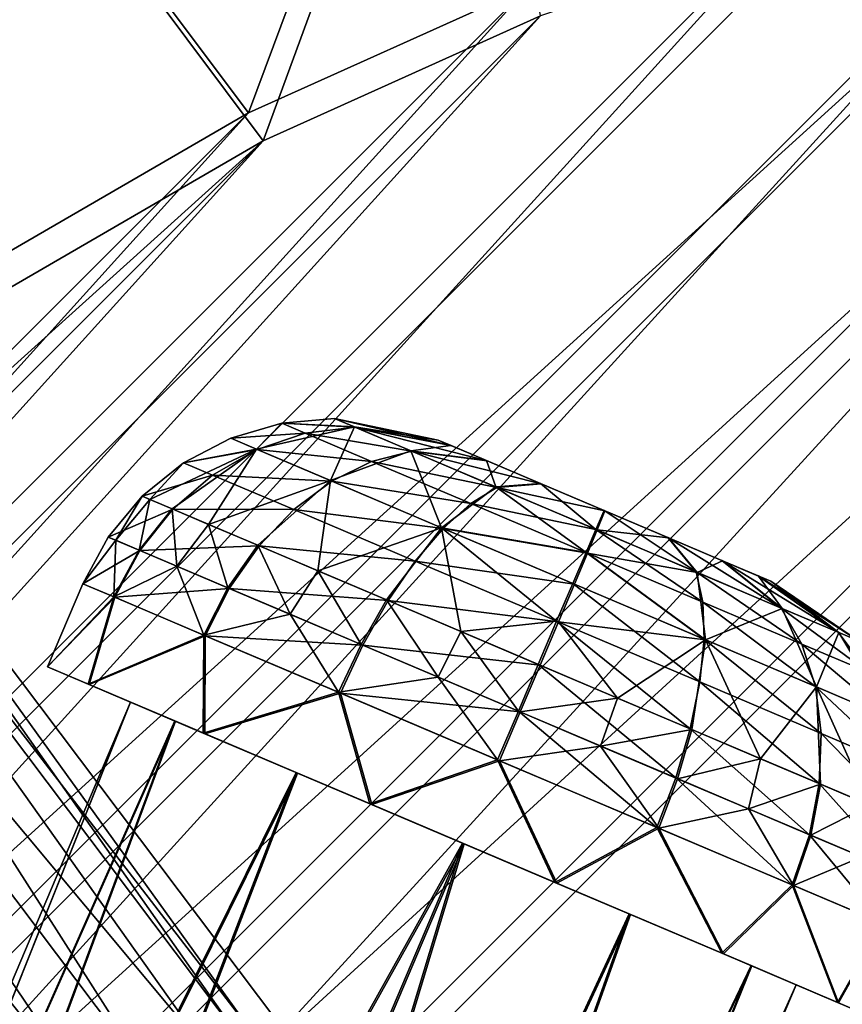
# Model space of a CAD drawing. Header units: metres. Extents: x 0 to 903, y -903 to 0.
# Tile 73 of 253: x 154 to 199, y -143 to -88. Entities that reach past the tile are written whole.
import ezdxf

# ---------------------------------------------------------------- set-up
doc = ezdxf.new("R2010")
doc.units = ezdxf.units.M

msp = doc.modelspace()

# ---------------------------------------------------------------- linework, layer by layer
at = {"layer": 'top0123413'}
for points in [[(166.368546, -93.45578, 118.079933), (151.634583, -73.835762, 160.059708), (178.132599, -61.90757, 160.059708)], [(181.883881, -86.467819, 117.974686), (166.368546, -93.45578, 118.079933), (178.132599, -61.90757, 160.059708)], [(178.722626, -63.53603, 163.059708), (152.462036, -75.357376, 163.059708), (167.182159, -95.003593, 121.051247)], [(182.520538, -88.095657, 120.947189), (178.722626, -63.53603, 163.059708), (167.182159, -95.003593, 121.051247)], [(166.368546, -93.45578, 118.079933), (151.383621, -102.141632, 118.157684), (151.634583, -73.835762, 160.059708)], [(599.026855, -599.023621, 106.499786), (74.938576, -244.304413, 117.34655), (244.305359, -74.93528, 117.346581)], [(74.938576, -244.304413, 117.34655), (75.496498, -229.329498, 117.524498), (244.305359, -74.93528, 117.346581)], [(244.305359, -74.93528, 117.346581), (75.496498, -229.329498, 117.524498), (229.33046, -75.495567, 117.524498)], [(75.496498, -229.329498, 117.524498), (213.60553, -77.537285, 117.693382), (229.33046, -75.495567, 117.524498)], [(167.182159, -95.003593, 121.051247), (152.462036, -75.357376, 163.059708), (152.348343, -103.600594, 121.12822)], [(229.476379, -77.234627, 120.501686), (76.680428, -244.304428, 120.325508), (244.305359, -76.679497, 120.325508)], [(76.680428, -244.304428, 120.325508), (592.962036, -609.72644, 109.443001), (244.305359, -76.679497, 120.325508)], [(77.234871, -229.483627, 120.501595), (76.680428, -244.304428, 120.325508), (229.476379, -77.234627, 120.501686)], [(79.254448, -213.927536, 120.668671), (77.234871, -229.483627, 120.501595), (229.476379, -77.234627, 120.501686)], [(229.476379, -77.234627, 120.501686), (213.92392, -79.254364, 120.668716), (79.254448, -213.927536, 120.668671)], [(75.496498, -229.329498, 117.524498), (77.538223, -213.604507, 117.693382), (213.60553, -77.537285, 117.693382)], [(77.538223, -213.604507, 117.693382), (197.676346, -81.181343, 117.845009), (213.60553, -77.537285, 117.693382)], [(213.92392, -79.254364, 120.668716), (82.865562, -198.143082, 120.818924), (79.254448, -213.927536, 120.668671)], [(213.92392, -79.254364, 120.668716), (198.150421, -82.862846, 120.818863), (82.865562, -198.143082, 120.818924)], [(77.538223, -213.604507, 117.693382), (81.182274, -197.6754, 117.845009), (197.676346, -81.181343, 117.845009)], [(81.182274, -197.6754, 117.845009), (181.883881, -86.467819, 117.974686), (197.676346, -81.181343, 117.845009)], [(198.150421, -82.862846, 120.818863), (182.520538, -88.095657, 120.947189), (82.865562, -198.143082, 120.818924)], [(81.182274, -197.6754, 117.845009), (86.46875, -181.88295, 117.974686), (181.883881, -86.467819, 117.974686)], [(86.46875, -181.88295, 117.974686), (166.368546, -93.45578, 118.079933), (181.883881, -86.467819, 117.974686)], [(82.865562, -198.143082, 120.818924), (182.520538, -88.095657, 120.947189), (88.099136, -182.513092, 120.947243)], [(182.520538, -88.095657, 120.947189), (167.182159, -95.003593, 121.051247), (88.099136, -182.513092, 120.947243)], [(86.46875, -181.88295, 117.974686), (93.456711, -166.367615, 118.079933), (166.368546, -93.45578, 118.079933)], [(93.456711, -166.367615, 118.079933), (151.383621, -102.141632, 118.157684), (166.368546, -93.45578, 118.079933)], [(88.099136, -182.513092, 120.947243), (167.182159, -95.003593, 121.051247), (95.003654, -167.182938, 121.051231)], [(167.182159, -95.003593, 121.051247), (103.593681, -152.359482, 121.128174), (95.003654, -167.182938, 121.051231)], [(167.182159, -95.003593, 121.051247), (152.348343, -103.600594, 121.12822), (103.593681, -152.359482, 121.128174)]]:
    msp.add_3dface(points, dxfattribs=at)
at = {"layer": 'top0123417'}
for points in [[(126.33297, -88.488159, 1958.627197), (124.578621, -89.810173, 1963.930542), (166.546097, -144.292526, 1963.085205)], [(165.858154, -144.587128, 1953.325195), (124.578621, -89.810173, 1953.323853), (126.33297, -88.488159, 1958.627197)], [(126.33297, -88.488159, 1358.627197), (124.578621, -89.810173, 1363.930542), (166.546097, -144.292526, 1363.085205)], [(165.858154, -144.587128, 1353.325195), (124.578621, -89.810173, 1353.323853), (126.33297, -88.488159, 1358.627197)], [(167.986267, -143.763199, 1958.627197), (126.33297, -88.488159, 1958.627197), (166.546097, -144.292526, 1963.085205)], [(167.986267, -143.763199, 1958.627197), (165.858154, -144.587128, 1953.325195), (126.33297, -88.488159, 1958.627197)], [(167.986267, -143.763199, 1358.627197), (126.33297, -88.488159, 1358.627197), (166.546097, -144.292526, 1363.085205)], [(167.986267, -143.763199, 1358.627197), (165.858154, -144.587128, 1353.325195), (126.33297, -88.488159, 1358.627197)], [(124.578621, -89.810173, 1963.930542), (120.343231, -93.001808, 1966.127197), (164.117783, -145.457458, 1965.316895)], [(161.267014, -147.308762, 1951.127197), (120.343231, -93.001808, 1951.127197), (124.578621, -89.810173, 1953.323853)], [(124.578621, -89.810173, 1363.930542), (120.343231, -93.001808, 1366.127197), (164.117783, -145.457458, 1365.316895)], [(161.267014, -147.308762, 1351.127197), (120.343231, -93.001808, 1351.127197), (124.578621, -89.810173, 1353.323853)], [(166.546097, -144.292526, 1963.085205), (124.578621, -89.810173, 1963.930542), (164.117783, -145.457458, 1965.316895)], [(165.858154, -144.587128, 1953.325195), (161.267014, -147.308762, 1951.127197), (124.578621, -89.810173, 1953.323853)], [(166.546097, -144.292526, 1363.085205), (124.578621, -89.810173, 1363.930542), (164.117783, -145.457458, 1365.316895)], [(165.858154, -144.587128, 1353.325195), (161.267014, -147.308762, 1351.127197), (124.578621, -89.810173, 1353.323853)], [(120.343231, -93.001808, 1966.127197), (116.107849, -96.193443, 1963.930542), (158.70166, -149.538818, 1965.316895)], [(157.385361, -150.971924, 1953.325195), (116.107849, -96.193443, 1953.323853), (120.343231, -93.001808, 1951.127197)], [(120.343231, -93.001808, 1366.127197), (116.107849, -96.193443, 1363.930542), (158.70166, -149.538818, 1365.316895)], [(157.385361, -150.971924, 1353.325195), (116.107849, -96.193443, 1353.323853), (120.343231, -93.001808, 1351.127197)], [(164.117783, -145.457458, 1965.316895), (120.343231, -93.001808, 1966.127197), (161.266998, -147.308762, 1966.127197)], [(120.343231, -93.001808, 1966.127197), (158.70166, -149.538818, 1965.316895), (161.266998, -147.308762, 1966.127197)], [(161.267014, -147.308762, 1951.127197), (157.385361, -150.971924, 1953.325195), (120.343231, -93.001808, 1951.127197)], [(164.117783, -145.457458, 1365.316895), (120.343231, -93.001808, 1366.127197), (161.266998, -147.308762, 1366.127197)], [(120.343231, -93.001808, 1366.127197), (158.70166, -149.538818, 1365.316895), (161.266998, -147.308762, 1366.127197)], [(161.267014, -147.308762, 1351.127197), (157.385361, -150.971924, 1353.325195), (120.343231, -93.001808, 1351.127197)], [(116.107849, -96.193443, 1963.930542), (114.3535, -97.515457, 1958.627197), (156.912582, -151.551987, 1963.085205)], [(156.00679, -152.790512, 1958.627197), (114.3535, -97.515457, 1958.627197), (116.107849, -96.193443, 1953.323853)], [(116.107849, -96.193443, 1363.930542), (114.3535, -97.515457, 1358.627197), (156.912582, -151.551987, 1363.085205)], [(156.00679, -152.790512, 1358.627197), (114.3535, -97.515457, 1358.627197), (116.107849, -96.193443, 1353.323853)], [(116.107849, -96.193443, 1963.930542), (156.912582, -151.551987, 1963.085205), (158.70166, -149.538818, 1965.316895)], [(157.385361, -150.971924, 1953.325195), (156.00679, -152.790512, 1958.627197), (116.107849, -96.193443, 1953.323853)], [(116.107849, -96.193443, 1363.930542), (156.912582, -151.551987, 1363.085205), (158.70166, -149.538818, 1365.316895)], [(157.385361, -150.971924, 1353.325195), (156.00679, -152.790512, 1358.627197), (116.107849, -96.193443, 1353.323853)], [(114.3535, -97.515457, 1958.627197), (156.00679, -152.790512, 1958.627197), (156.912582, -151.551987, 1963.085205)], [(114.3535, -97.515457, 1358.627197), (156.00679, -152.790512, 1358.627197), (156.912582, -151.551987, 1363.085205)]]:
    msp.add_3dface(points, dxfattribs=at)
at = {"layer": 'top0123427'}
for points in [[(171.136368, -110.370453, 1798.664795), (168.207626, -110.633148, 1798.671021), (172.252533, -110.844231, 1804.685425)], [(168.207626, -110.633148, 1798.671021), (171.136368, -110.370453, 1798.664795), (172.226028, -110.832977, 1792.638428)], [(176.86644, -111.562271, 1798.651123), (171.136368, -110.370453, 1798.664795), (177.575546, -111.863266, 1802.476074)], [(171.136368, -110.370453, 1798.664795), (172.252533, -110.844231, 1804.685425), (177.575546, -111.863266, 1802.476074)], [(171.136368, -110.370453, 1798.664795), (176.86644, -111.562271, 1798.651123), (172.226028, -110.832977, 1792.638428)], [(168.207626, -110.633148, 1798.671021), (165.386398, -111.462166, 1798.676392), (169.507675, -111.184982, 1805.683594)], [(165.386398, -111.462166, 1798.676392), (168.207626, -110.633148, 1798.671021), (166.812943, -112.067688, 1790.786865)], [(166.812943, -112.067688, 1790.786865), (168.207626, -110.633148, 1798.671021), (172.226028, -110.832977, 1792.638428)], [(166.812943, -112.067688, 1790.786865), (172.226028, -110.832977, 1792.638428), (170.91008, -113.806793, 1784.090942)], [(168.207626, -110.633148, 1798.671021), (169.507675, -111.184982, 1805.683594), (172.252533, -110.844231, 1804.685425)], [(172.252533, -110.844231, 1804.685425), (169.507675, -111.184982, 1805.683594), (175.404572, -112.182167, 1809.783813)], [(172.226028, -110.832977, 1792.638428), (175.355621, -112.161385, 1787.523804), (170.91008, -113.806793, 1784.090942)], [(176.86644, -111.562271, 1798.651123), (177.558716, -111.856117, 1794.82251), (172.226028, -110.832977, 1792.638428)], [(172.226028, -110.832977, 1792.638428), (177.558716, -111.856117, 1794.82251), (175.355621, -112.161385, 1787.523804)], [(177.575546, -111.863266, 1802.476074), (172.252533, -110.844231, 1804.685425), (179.578079, -112.713272, 1805.71521)], [(172.252533, -110.844231, 1804.685425), (175.404572, -112.182167, 1809.783813), (179.578079, -112.713272, 1805.71521)], [(165.386398, -111.462166, 1798.676392), (162.781113, -112.825653, 1798.680908), (166.847626, -112.082413, 1806.558472)], [(162.781113, -112.825653, 1798.680908), (165.386398, -111.462166, 1798.676392), (166.812943, -112.067688, 1790.786865)], [(165.386398, -111.462166, 1798.676392), (166.847626, -112.082413, 1806.558472), (169.507675, -111.184982, 1805.683594)], [(169.507675, -111.184982, 1805.683594), (166.847626, -112.082413, 1806.558472), (173.179031, -112.743355, 1811.621948)], [(169.507675, -111.184982, 1805.683594), (173.179031, -112.743355, 1811.621948), (175.404572, -112.182167, 1809.783813)], [(176.86644, -111.562271, 1798.651123), (177.575546, -111.863266, 1802.476074), (177.558716, -111.856117, 1794.82251)], [(162.143524, -115.372276, 1789.549805), (160.903641, -114.845978, 1794.028687), (166.812943, -112.067688, 1790.786865)], [(166.812943, -112.067688, 1790.786865), (160.903641, -114.845978, 1794.028687), (162.781113, -112.825653, 1798.680908)], [(164.163925, -116.229866, 1785.4198), (162.143524, -115.372276, 1789.549805), (166.812943, -112.067688, 1790.786865)], [(162.781113, -112.825653, 1798.680908), (164.374619, -113.502045, 1807.276489), (166.847626, -112.082413, 1806.558472)], [(164.163925, -116.229866, 1785.4198), (166.812943, -112.067688, 1790.786865), (170.91008, -113.806793, 1784.090942)], [(166.847626, -112.082413, 1806.558472), (164.374619, -113.502045, 1807.276489), (170.974182, -113.834, 1813.233032)], [(166.847626, -112.082413, 1806.558472), (170.974182, -113.834, 1813.233032), (173.179031, -112.743355, 1811.621948)], [(175.355621, -112.161385, 1787.523804), (177.054077, -116.414719, 1779.608032), (170.91008, -113.806793, 1784.090942)], [(175.404572, -112.182167, 1809.783813), (173.179031, -112.743355, 1811.621948), (180.11264, -114.180588, 1813.183716)], [(177.558716, -111.856117, 1794.82251), (179.546982, -112.700073, 1791.57312), (175.355621, -112.161385, 1787.523804)], [(175.355621, -112.161385, 1787.523804), (179.546982, -112.700073, 1791.57312), (180.048676, -114.153435, 1784.099609)], [(175.355621, -112.161385, 1787.523804), (180.048676, -114.153435, 1784.099609), (177.054077, -116.414719, 1779.608032)], [(179.578079, -112.713272, 1805.71521), (175.404572, -112.182167, 1809.783813), (182.569183, -113.982895, 1807.875122)], [(175.404572, -112.182167, 1809.783813), (180.11264, -114.180588, 1813.183716), (182.569183, -113.982895, 1807.875122)], [(177.575546, -111.863266, 1802.476074), (179.546982, -112.700073, 1791.57312), (177.558716, -111.856117, 1794.82251)], [(177.575546, -111.863266, 1802.476074), (179.578079, -112.713272, 1805.71521), (179.546982, -112.700073, 1791.57312)], [(173.179031, -112.743355, 1811.621948), (170.974182, -113.834, 1813.233032), (178.662781, -115.071022, 1815.581909)], [(173.179031, -112.743355, 1811.621948), (178.662781, -115.071022, 1815.581909), (180.11264, -114.180588, 1813.183716)], [(179.546982, -112.700073, 1791.57312), (182.528549, -113.965645, 1789.397583), (180.048676, -114.153435, 1784.099609)], [(179.578079, -112.713272, 1805.71521), (182.528549, -113.965645, 1789.397583), (179.546982, -112.700073, 1791.57312)], [(179.578079, -112.713272, 1805.71521), (182.569183, -113.982895, 1807.875122), (182.528549, -113.965645, 1789.397583)], [(162.781113, -112.825653, 1798.680908), (160.491882, -114.671204, 1798.684204), (164.374619, -113.502045, 1807.276489)], [(160.903641, -114.845978, 1794.028687), (160.491882, -114.671204, 1798.684204), (162.781113, -112.825653, 1798.680908)], [(160.491882, -114.671204, 1798.684204), (162.183685, -115.38932, 1807.809937), (164.374619, -113.502045, 1807.276489)], [(164.374619, -113.502045, 1807.276489), (162.183685, -115.38932, 1807.809937), (168.874741, -115.412201, 1814.555298)], [(164.163925, -116.229866, 1785.4198), (170.91008, -113.806793, 1784.090942), (166.887177, -117.385796, 1781.797241)], [(164.374619, -113.502045, 1807.276489), (168.874741, -115.412201, 1814.555298), (170.974182, -113.834, 1813.233032)], [(166.887177, -117.385796, 1781.797241), (170.91008, -113.806793, 1784.090942), (170.208633, -118.795647, 1778.821533)], [(170.974182, -113.834, 1813.233032), (168.874741, -115.412201, 1814.555298), (177.137817, -116.450264, 1817.68396)], [(170.91008, -113.806793, 1784.090942), (177.054077, -116.414719, 1779.608032), (170.208633, -118.795647, 1778.821533)], [(170.974182, -113.834, 1813.233032), (177.137817, -116.450264, 1817.68396), (178.662781, -115.071022, 1815.581909)], [(177.054077, -116.414719, 1779.608032), (180.048676, -114.153435, 1784.099609), (185.043427, -117.779396, 1780.293701)], [(180.11264, -114.180588, 1813.183716), (178.662781, -115.071022, 1815.581909), (185.659973, -116.535248, 1814.367432)], [(180.048676, -114.153435, 1784.099609), (182.528549, -113.965645, 1789.397583), (185.590729, -116.505859, 1782.886963)], [(185.043427, -117.779396, 1780.293701), (180.048676, -114.153435, 1784.099609), (185.590729, -116.505859, 1782.886963)], [(182.569183, -113.982895, 1807.875122), (180.11264, -114.180588, 1813.183716), (186.093475, -115.478844, 1808.627197)], [(180.11264, -114.180588, 1813.183716), (185.659973, -116.535248, 1814.367432), (186.093475, -115.478844, 1808.627197)], [(182.528549, -113.965645, 1789.397583), (186.049484, -115.460175, 1788.627197), (185.590729, -116.505859, 1782.886963)], [(182.569183, -113.982895, 1807.875122), (186.049484, -115.460175, 1788.627197), (182.528549, -113.965645, 1789.397583)], [(182.569183, -113.982895, 1807.875122), (186.093475, -115.478844, 1808.627197), (186.049484, -115.460175, 1788.627197)], [(160.491882, -114.671204, 1798.684204), (158.606689, -116.927902, 1798.686279), (162.183685, -115.38932, 1807.809937)], [(158.606689, -116.927902, 1798.686279), (160.491882, -114.671204, 1798.684204), (159.033173, -117.108925, 1793.864136)], [(160.491882, -114.671204, 1798.684204), (160.903641, -114.845978, 1794.028687), (159.033173, -117.108925, 1793.864136)], [(159.033173, -117.108925, 1793.864136), (160.903641, -114.845978, 1794.028687), (160.317429, -117.654053, 1789.224976)], [(160.317429, -117.654053, 1789.224976), (160.903641, -114.845978, 1794.028687), (162.143524, -115.372276, 1789.549805)], [(158.606689, -116.927902, 1798.686279), (160.359024, -117.671707, 1808.13855), (162.183685, -115.38932, 1807.809937)], [(162.41011, -118.542328, 1784.947266), (160.317429, -117.654053, 1789.224976), (162.143524, -115.372276, 1789.549805)], [(162.183685, -115.38932, 1807.809937), (160.359024, -117.671707, 1808.13855), (166.96138, -117.417297, 1815.53772)], [(162.41011, -118.542328, 1784.947266), (162.143524, -115.372276, 1789.549805), (164.163925, -116.229866, 1785.4198)], [(162.183685, -115.38932, 1807.809937), (166.96138, -117.417297, 1815.53772), (168.874741, -115.412201, 1814.555298)], [(168.874741, -115.412201, 1814.555298), (166.96138, -117.417297, 1815.53772), (175.596344, -118.265305, 1819.40918)], [(168.874741, -115.412201, 1814.555298), (175.596344, -118.265305, 1819.40918), (177.137817, -116.450264, 1817.68396)], [(178.662781, -115.071022, 1815.581909), (177.137817, -116.450264, 1817.68396), (185.124069, -117.813629, 1816.960693)], [(178.662781, -115.071022, 1815.581909), (185.124069, -117.813629, 1816.960693), (185.659973, -116.535248, 1814.367432)], [(185.590729, -116.505859, 1782.886963), (186.049484, -115.460175, 1788.627197), (191.138062, -118.860512, 1784.070801)], [(186.093475, -115.478844, 1808.627197), (185.659973, -116.535248, 1814.367432), (189.614426, -116.973373, 1807.856812)], [(186.049484, -115.460175, 1788.627197), (189.573776, -116.956123, 1789.379272), (191.138062, -118.860512, 1784.070801)], [(186.093475, -115.478844, 1808.627197), (189.573776, -116.956123, 1789.379272), (186.049484, -115.460175, 1788.627197)], [(186.093475, -115.478844, 1808.627197), (189.614426, -116.973373, 1807.856812), (189.573776, -116.956123, 1789.379272)], [(165.230789, -119.739616, 1781.19519), (162.41011, -118.542328, 1784.947266), (164.163925, -116.229866, 1785.4198)], [(165.230789, -119.739616, 1781.19519), (164.163925, -116.229866, 1785.4198), (166.887177, -117.385796, 1781.797241)], [(177.054077, -116.414719, 1779.608032), (174.000656, -120.405235, 1776.607056), (170.208633, -118.795647, 1778.821533)], [(177.054077, -116.414719, 1779.608032), (178.117508, -122.152702, 1775.238647), (174.000656, -120.405235, 1776.607056)], [(177.137817, -116.450264, 1817.68396), (175.596344, -118.265305, 1819.40918), (184.400192, -119.532906, 1819.233765)], [(184.309555, -119.494431, 1778.02063), (183.417313, -121.585045, 1776.155273), (177.054077, -116.414719, 1779.608032)], [(183.417313, -121.585045, 1776.155273), (178.117508, -122.152702, 1775.238647), (177.054077, -116.414719, 1779.608032)], [(184.309555, -119.494431, 1778.02063), (177.054077, -116.414719, 1779.608032), (185.043427, -117.779396, 1780.293701)], [(177.137817, -116.450264, 1817.68396), (184.400192, -119.532906, 1819.233765), (185.124069, -117.813629, 1816.960693)], [(185.043427, -117.779396, 1780.293701), (185.590729, -116.505859, 1782.886963), (191.5047, -120.521996, 1781.672485)], [(185.659973, -116.535248, 1814.367432), (185.124069, -117.813629, 1816.960693), (191.202026, -118.887665, 1813.154907)], [(191.5047, -120.521996, 1781.672485), (185.590729, -116.505859, 1782.886963), (191.138062, -118.860512, 1784.070801)], [(185.659973, -116.535248, 1814.367432), (191.202026, -118.887665, 1813.154907), (189.614426, -116.973373, 1807.856812)], [(158.606689, -116.927902, 1798.686279), (157.197983, -119.509018, 1798.68689), (160.359024, -117.671707, 1808.13855)], [(159.033173, -117.108925, 1793.864136), (157.197983, -119.509018, 1798.68689), (158.606689, -116.927902, 1798.686279)], [(158.92868, -120.243637, 1789.115356), (157.197983, -119.509018, 1798.68689), (159.033173, -117.108925, 1793.864136)], [(160.317429, -117.654053, 1789.224976), (158.92868, -120.243637, 1789.115356), (159.033173, -117.108925, 1793.864136)], [(191.138062, -118.860512, 1784.070801), (189.573776, -116.956123, 1789.379272), (195.846115, -120.858932, 1787.470581)], [(189.573776, -116.956123, 1789.379272), (192.56488, -118.225746, 1791.539307), (195.846115, -120.858932, 1787.470581)], [(189.614426, -116.973373, 1807.856812), (192.56488, -118.225746, 1791.539307), (189.573776, -116.956123, 1789.379272)], [(189.614426, -116.973373, 1807.856812), (191.202026, -118.887665, 1813.154907), (192.595978, -118.238945, 1805.681396)], [(189.614426, -116.973373, 1807.856812), (192.595978, -118.238945, 1805.681396), (192.56488, -118.225746, 1791.539307)], [(158.92868, -120.243637, 1789.115356), (160.317429, -117.654053, 1789.224976), (162.41011, -118.542328, 1784.947266)], [(160.359024, -117.671707, 1808.13855), (165.307663, -119.77224, 1816.142822), (166.96138, -117.417297, 1815.53772)], [(165.230789, -119.739616, 1781.19519), (166.887177, -117.385796, 1781.797241), (168.671082, -121.199905, 1778.113037)], [(166.96138, -117.417297, 1815.53772), (165.307663, -119.77224, 1816.142822), (174.09761, -120.446388, 1820.69104)], [(166.887177, -117.385796, 1781.797241), (170.208633, -118.795647, 1778.821533), (168.671082, -121.199905, 1778.113037)], [(166.96138, -117.417297, 1815.53772), (174.09761, -120.446388, 1820.69104), (175.596344, -118.265305, 1819.40918)], [(157.197983, -119.509018, 1798.68689), (158.970764, -120.261505, 1808.249512), (160.359024, -117.671707, 1808.13855)], [(160.359024, -117.671707, 1808.13855), (158.970764, -120.261505, 1808.249512), (165.307663, -119.77224, 1816.142822)], [(184.309555, -119.494431, 1778.02063), (185.043427, -117.779396, 1780.293701), (191.571915, -122.577065, 1779.570435)], [(185.124069, -117.813629, 1816.960693), (184.400192, -119.532906, 1819.233765), (191.65567, -122.61261, 1817.646362)], [(185.043427, -117.779396, 1780.293701), (191.5047, -120.521996, 1781.672485), (191.571915, -122.577065, 1779.570435)], [(185.124069, -117.813629, 1816.960693), (191.65567, -122.61261, 1817.646362), (191.202026, -118.887665, 1813.154907)], [(163.899338, -122.353523, 1780.991821), (158.92868, -120.243637, 1789.115356), (162.41011, -118.542328, 1784.947266)], [(163.899338, -122.353523, 1780.991821), (162.41011, -118.542328, 1784.947266), (165.230789, -119.739616, 1781.19519)], [(175.596344, -118.265305, 1819.40918), (174.09761, -120.446388, 1820.69104), (183.516159, -121.626999, 1821.099243)], [(175.596344, -118.265305, 1819.40918), (183.516159, -121.626999, 1821.099243), (184.400192, -119.532906, 1819.233765)], [(191.202026, -118.887665, 1813.154907), (195.895081, -120.879715, 1809.730591), (192.595978, -118.238945, 1805.681396)], [(195.846115, -120.858932, 1787.470581), (192.56488, -118.225746, 1791.539307), (198.998169, -122.196877, 1792.56897)], [(192.56488, -118.225746, 1791.539307), (194.567413, -119.07576, 1794.77832), (198.998169, -122.196877, 1792.56897)], [(192.595978, -118.238945, 1805.681396), (194.567413, -119.07576, 1794.77832), (192.56488, -118.225746, 1791.539307)], [(192.595978, -118.238945, 1805.681396), (195.895081, -120.879715, 1809.730591), (194.584259, -119.082901, 1802.432007)], [(192.595978, -118.238945, 1805.681396), (194.584259, -119.082901, 1802.432007), (194.567413, -119.07576, 1794.77832)], [(168.671082, -121.199905, 1778.113037), (170.208633, -118.795647, 1778.821533), (172.59877, -122.867081, 1775.819214)], [(170.208633, -118.795647, 1778.821533), (174.000656, -120.405235, 1776.607056), (172.59877, -122.867081, 1775.819214)], [(196.988449, -122.84967, 1785.632446), (191.5047, -120.521996, 1781.672485), (191.138062, -118.860512, 1784.070801)], [(195.846115, -120.858932, 1787.470581), (196.988449, -122.84967, 1785.632446), (191.138062, -118.860512, 1784.070801)], [(191.202026, -118.887665, 1813.154907), (191.65567, -122.61261, 1817.646362), (195.895081, -120.879715, 1809.730591)], [(198.998169, -122.196877, 1792.56897), (194.567413, -119.07576, 1794.77832), (200.114319, -122.670647, 1798.5896)], [(194.567413, -119.07576, 1794.77832), (195.276535, -119.376755, 1798.603271), (200.114319, -122.670647, 1798.5896)], [(194.584259, -119.082901, 1802.432007), (195.276535, -119.376755, 1798.603271), (194.567413, -119.07576, 1794.77832)], [(195.895081, -120.879715, 1809.730591), (199.024658, -122.208122, 1804.615967), (194.584259, -119.082901, 1802.432007)], [(194.584259, -119.082901, 1802.432007), (199.024658, -122.208122, 1804.615967), (195.276535, -119.376755, 1798.603271)], [(157.197983, -119.509018, 1798.68689), (158.92868, -120.243637, 1789.115356), (155.244354, -124.111557, 1798.68689)], [(157.197983, -119.509018, 1798.68689), (155.244354, -124.111557, 1798.68689), (158.970764, -120.261505, 1808.249512)], [(158.970764, -120.261505, 1808.249512), (163.977112, -122.386536, 1816.347046), (165.307663, -119.77224, 1816.142822)], [(168.671082, -121.199905, 1778.113037), (163.899338, -122.353523, 1780.991821), (165.230789, -119.739616, 1781.19519)], [(165.307663, -119.77224, 1816.142822), (163.977112, -122.386536, 1816.347046), (172.699203, -122.909706, 1821.480469)], [(165.307663, -119.77224, 1816.142822), (172.699203, -122.909706, 1821.480469), (174.09761, -120.446388, 1820.69104)], [(191.337112, -124.946739, 1777.845215), (183.417313, -121.585045, 1776.155273), (184.309555, -119.494431, 1778.02063)], [(184.400192, -119.532906, 1819.233765), (183.516159, -121.626999, 1821.099243), (191.65567, -122.61261, 1817.646362)], [(191.571915, -122.577065, 1779.570435), (191.337112, -124.946739, 1777.845215), (184.309555, -119.494431, 1778.02063)], [(199.024658, -122.208122, 1804.615967), (200.114319, -122.670647, 1798.5896), (195.276535, -119.376755, 1798.603271)], [(158.92868, -120.243637, 1789.115356), (157.499466, -125.068771, 1787.833984), (155.244354, -124.111557, 1798.68689)], [(155.244354, -124.111557, 1798.68689), (157.54718, -125.089027, 1809.528076), (158.970764, -120.261505, 1808.249512)], [(158.92868, -120.243637, 1789.115356), (163.899338, -122.353523, 1780.991821), (157.499466, -125.068771, 1787.833984)], [(158.970764, -120.261505, 1808.249512), (157.54718, -125.089027, 1809.528076), (163.977112, -122.386536, 1816.347046)], [(174.000656, -120.405235, 1776.607056), (176.862915, -124.677071, 1774.401855), (172.59877, -122.867081, 1775.819214)], [(174.09761, -120.446388, 1820.69104), (172.699203, -122.909706, 1821.480469), (182.505936, -124.01545, 1822.485352)], [(178.117508, -122.152702, 1775.238647), (176.862915, -124.677071, 1774.401855), (174.000656, -120.405235, 1776.607056)], [(174.09761, -120.446388, 1820.69104), (182.505936, -124.01545, 1822.485352), (183.516159, -121.626999, 1821.099243)], [(191.571915, -122.577065, 1779.570435), (191.5047, -120.521996, 1781.672485), (197.735565, -125.193329, 1784.021362)], [(191.5047, -120.521996, 1781.672485), (196.988449, -122.84967, 1785.632446), (197.735565, -125.193329, 1784.021362)], [(191.65567, -122.61261, 1817.646362), (197.799652, -125.220535, 1813.163452), (195.895081, -120.879715, 1809.730591)], [(198.998169, -122.196877, 1792.56897), (200.659821, -124.408043, 1791.570801), (195.846115, -120.858932, 1787.470581)], [(200.659821, -124.408043, 1791.570801), (196.988449, -122.84967, 1785.632446), (195.846115, -120.858932, 1787.470581)], [(195.895081, -120.879715, 1809.730591), (197.799652, -125.220535, 1813.163452), (199.024658, -122.208122, 1804.615967)], [(171.353256, -125.517464, 1775.553101), (163.899338, -122.353523, 1780.991821), (168.671082, -121.199905, 1778.113037)], [(172.59877, -122.867081, 1775.819214), (171.353256, -125.517464, 1775.553101), (168.671082, -121.199905, 1778.113037)], [(183.417313, -121.585045, 1776.155273), (182.400986, -123.970901, 1774.769043), (178.117508, -122.152702, 1775.238647)], [(190.809311, -127.539963, 1776.563354), (182.400986, -123.970901, 1774.769043), (183.417313, -121.585045, 1776.155273)], [(183.516159, -121.626999, 1821.099243), (182.505936, -124.01545, 1822.485352), (186.789429, -125.833649, 1822.015747)], [(191.337112, -124.946739, 1777.845215), (190.809311, -127.539963, 1776.563354), (183.417313, -121.585045, 1776.155273)], [(191.65567, -122.61261, 1817.646362), (183.516159, -121.626999, 1821.099243), (186.789429, -125.833649, 1822.015747)], [(163.899338, -122.353523, 1780.991821), (163.86586, -127.771095, 1779.118774), (157.499466, -125.068771, 1787.833984)], [(157.54718, -125.089027, 1809.528076), (163.951828, -127.807594, 1818.210205), (163.977112, -122.386536, 1816.347046)], [(163.899338, -122.353523, 1780.991821), (171.353256, -125.517464, 1775.553101), (163.86586, -127.771095, 1779.118774)], [(163.977112, -122.386536, 1816.347046), (163.951828, -127.807594, 1818.210205), (171.454849, -125.560593, 1821.746948)], [(172.699203, -122.909706, 1821.480469), (163.977112, -122.386536, 1816.347046), (171.454849, -125.560593, 1821.746948)], [(178.117508, -122.152702, 1775.238647), (181.299652, -126.560318, 1773.915527), (176.862915, -124.677071, 1774.401855)], [(182.400986, -123.970901, 1774.769043), (181.299652, -126.560318, 1773.915527), (178.117508, -122.152702, 1775.238647)], [(197.799652, -125.220535, 1813.163452), (201.896805, -126.959641, 1806.467529), (199.024658, -122.208122, 1804.615967)], [(198.998169, -122.196877, 1792.56897), (200.114319, -122.670647, 1798.5896), (200.659821, -124.408043, 1791.570801)], [(199.024658, -122.208122, 1804.615967), (201.896805, -126.959641, 1806.467529), (200.114319, -122.670647, 1798.5896)], [(176.862915, -124.677071, 1774.401855), (171.353256, -125.517464, 1775.553101), (172.59877, -122.867081, 1775.819214)], [(181.408356, -126.606461, 1823.338867), (172.699203, -122.909706, 1821.480469), (171.454849, -125.560593, 1821.746948)], [(182.505936, -124.01545, 1822.485352), (172.699203, -122.909706, 1821.480469), (181.408356, -126.606461, 1823.338867)], [(186.789429, -125.833649, 1822.015747), (190.906281, -127.581116, 1820.647461), (191.65567, -122.61261, 1817.646362)], [(190.906281, -127.581116, 1820.647461), (194.698288, -129.190704, 1818.432861), (191.65567, -122.61261, 1817.646362)], [(198.058731, -127.79985, 1782.699097), (191.337112, -124.946739, 1777.845215), (191.571915, -122.577065, 1779.570435)], [(197.735565, -125.193329, 1784.021362), (198.058731, -127.79985, 1782.699097), (191.571915, -122.577065, 1779.570435)], [(191.65567, -122.61261, 1817.646362), (194.698288, -129.190704, 1818.432861), (197.799652, -125.220535, 1813.163452)], [(197.735565, -125.193329, 1784.021362), (196.988449, -122.84967, 1785.632446), (201.862106, -126.944916, 1790.695923)], [(196.988449, -122.84967, 1785.632446), (200.659821, -124.408043, 1791.570801), (201.862106, -126.944916, 1790.695923)], [(157.54718, -125.089027, 1809.528076), (155.244354, -124.111557, 1798.68689), (159.846878, -126.065178, 1798.675049)], [(155.244354, -124.111557, 1798.68689), (157.499466, -125.068771, 1787.833984), (159.846878, -126.065178, 1798.675049)], [(190.008804, -130.257065, 1775.773926), (181.299652, -126.560318, 1773.915527), (182.400986, -123.970901, 1774.769043)], [(186.789429, -125.833649, 1822.015747), (182.505936, -124.01545, 1822.485352), (181.408356, -126.606461, 1823.338867)], [(190.809311, -127.539963, 1776.563354), (190.008804, -130.257065, 1775.773926), (182.400986, -123.970901, 1774.769043)], [(176.862915, -124.677071, 1774.401855), (180.155624, -129.253784, 1773.627319), (171.353256, -125.517464, 1775.553101)], [(181.299652, -126.560318, 1773.915527), (180.155624, -129.253784, 1773.627319), (176.862915, -124.677071, 1774.401855)], [(159.846878, -126.065178, 1798.675049), (157.499466, -125.068771, 1787.833984), (162.291367, -127.102783, 1788.668579)], [(157.499466, -125.068771, 1787.833984), (163.86586, -127.771095, 1779.118774), (162.291367, -127.102783, 1788.668579)], [(163.951828, -127.807594, 1818.210205), (157.54718, -125.089027, 1809.528076), (162.335358, -127.121452, 1808.668579)], [(162.335358, -127.121452, 1808.668579), (157.54718, -125.089027, 1809.528076), (159.846878, -126.065178, 1798.675049)], [(197.945541, -130.569061, 1781.716675), (190.809311, -127.539963, 1776.563354), (191.337112, -124.946739, 1777.845215)], [(198.058731, -127.79985, 1782.699097), (197.945541, -130.569061, 1781.716675), (191.337112, -124.946739, 1777.845215)], [(194.698288, -129.190704, 1818.432861), (198.019745, -130.600555, 1815.457153), (197.799652, -125.220535, 1813.163452)], [(201.862106, -126.944916, 1790.695923), (202.558838, -129.709991, 1789.977905), (197.735565, -125.193329, 1784.021362)], [(202.558838, -129.709991, 1789.977905), (198.058731, -127.79985, 1782.699097), (197.735565, -125.193329, 1784.021362)], [(197.799652, -125.220535, 1813.163452), (198.019745, -130.600555, 1815.457153), (200.742996, -131.756485, 1811.834717)], [(200.742996, -131.756485, 1811.834717), (201.896805, -126.959641, 1806.467529), (197.799652, -125.220535, 1813.163452)], [(171.353256, -125.517464, 1775.553101), (173.082581, -131.683289, 1774.267334), (163.86586, -127.771095, 1779.118774)], [(163.951828, -127.807594, 1818.210205), (173.189789, -131.728806, 1823.013672), (171.454849, -125.560593, 1821.746948)], [(171.353256, -125.517464, 1775.553101), (180.155624, -129.253784, 1773.627319), (173.082581, -131.683289, 1774.267334)], [(171.454849, -125.560593, 1821.746948), (180.265594, -129.300461, 1823.627197), (181.408356, -126.606461, 1823.338867)], [(171.454849, -125.560593, 1821.746948), (173.189789, -131.728806, 1823.013672), (180.265594, -129.300461, 1823.627197)], [(132.299774, -190.963272, 1798.675049), (133.718124, -191.565308, 1806.324951), (159.846878, -126.065178, 1798.675049)], [(132.299774, -190.963272, 1798.675049), (159.846878, -126.065178, 1798.675049), (133.684326, -191.550964, 1791.0177)], [(159.846878, -126.065178, 1798.675049), (162.291367, -127.102783, 1788.668579), (133.684326, -191.550964, 1791.0177)], [(133.718124, -191.565308, 1806.324951), (162.335358, -127.121452, 1808.668579), (159.846878, -126.065178, 1798.675049)], [(181.408356, -126.606461, 1823.338867), (185.845093, -128.489716, 1822.852539), (186.789429, -125.833649, 1822.015747)], [(185.845093, -128.489716, 1822.852539), (190.906281, -127.581116, 1820.647461), (186.789429, -125.833649, 1822.015747)], [(188.966354, -132.993652, 1775.507446), (180.155624, -129.253784, 1773.627319), (181.299652, -126.560318, 1773.915527)], [(180.265594, -129.300461, 1823.627197), (185.845093, -128.489716, 1822.852539), (181.408356, -126.606461, 1823.338867)], [(190.008804, -130.257065, 1775.773926), (188.966354, -132.993652, 1775.507446), (181.299652, -126.560318, 1773.915527)], [(133.684326, -191.550964, 1791.0177), (162.291367, -127.102783, 1788.668579), (137.660889, -193.238892, 1784.518921)], [(133.718124, -191.565308, 1806.324951), (137.723145, -193.26532, 1812.802979), (162.335358, -127.121452, 1808.668579)], [(162.291367, -127.102783, 1788.668579), (169.01384, -129.956253, 1781.330688), (137.660889, -193.238892, 1784.518921)], [(137.723145, -193.26532, 1812.802979), (169.090027, -129.988586, 1815.971558), (162.335358, -127.121452, 1808.668579)], [(162.291367, -127.102783, 1788.668579), (163.86586, -127.771095, 1779.118774), (169.01384, -129.956253, 1781.330688)], [(169.090027, -129.988586, 1815.971558), (163.951828, -127.807594, 1818.210205), (162.335358, -127.121452, 1808.668579)], [(163.86586, -127.771095, 1779.118774), (173.082581, -131.683289, 1774.267334), (169.01384, -129.956253, 1781.330688)], [(173.189789, -131.728806, 1823.013672), (163.951828, -127.807594, 1818.210205), (169.090027, -129.988586, 1815.971558)], [(185.845093, -128.489716, 1822.852539), (190.109238, -130.299698, 1821.435303), (190.906281, -127.581116, 1820.647461)], [(197.400345, -133.394531, 1781.111694), (190.008804, -130.257065, 1775.773926), (190.809311, -127.539963, 1776.563354)], [(190.109238, -130.299698, 1821.435303), (194.698288, -129.190704, 1818.432861), (190.906281, -127.581116, 1820.647461)], [(197.945541, -130.569061, 1781.716675), (197.400345, -133.394531, 1781.111694), (190.809311, -127.539963, 1776.563354)], [(202.723236, -132.597031, 1789.444458), (197.945541, -130.569061, 1781.716675), (198.058731, -127.79985, 1782.699097)], [(202.558838, -129.709991, 1789.977905), (202.723236, -132.597031, 1789.444458), (198.058731, -127.79985, 1782.699097)], [(180.265594, -129.300461, 1823.627197), (189.067947, -133.036774, 1821.701294), (185.845093, -128.489716, 1822.852539)], [(189.067947, -133.036774, 1821.701294), (190.109238, -130.299698, 1821.435303), (185.845093, -128.489716, 1822.852539)], [(180.155624, -129.253784, 1773.627319), (183.324158, -136.030518, 1774.240845), (173.082581, -131.683289, 1774.267334)], [(173.189789, -131.728806, 1823.013672), (183.431366, -136.076019, 1822.987061), (180.265594, -129.300461, 1823.627197)], [(180.155624, -129.253784, 1773.627319), (188.966354, -132.993652, 1775.507446), (183.324158, -136.030518, 1774.240845)], [(180.265594, -129.300461, 1823.627197), (183.431366, -136.076019, 1822.987061), (189.067947, -133.036774, 1821.701294)], [(194.036926, -131.966873, 1819.141479), (194.698288, -129.190704, 1818.432861), (190.109238, -130.299698, 1821.435303)], [(198.019745, -130.600555, 1815.457153), (194.698288, -129.190704, 1818.432861), (194.036926, -131.966873, 1819.141479)], [(137.660889, -193.238892, 1784.518921), (169.01384, -129.956253, 1781.330688), (143.623993, -195.770035, 1780.167969)], [(137.723145, -193.26532, 1812.802979), (143.705307, -195.80455, 1817.122925), (169.090027, -129.988586, 1815.971558)], [(169.01384, -129.956253, 1781.330688), (178.212982, -133.860992, 1778.627319), (143.623993, -195.770035, 1780.167969)], [(143.705307, -195.80455, 1817.122925), (178.300964, -133.898331, 1818.627197), (169.090027, -129.988586, 1815.971558)], [(169.01384, -129.956253, 1781.330688), (173.082581, -131.683289, 1774.267334), (178.212982, -133.860992, 1778.627319)], [(178.300964, -133.898331, 1818.627197), (173.189789, -131.728806, 1823.013672), (169.090027, -129.988586, 1815.971558)], [(196.444107, -136.167709, 1780.907349), (188.966354, -132.993652, 1775.507446), (190.008804, -130.257065, 1775.773926)], [(190.109238, -130.299698, 1821.435303), (189.067947, -133.036774, 1821.701294), (194.036926, -131.966873, 1819.141479)], [(197.400345, -133.394531, 1781.111694), (196.444107, -136.167709, 1780.907349), (190.008804, -130.257065, 1775.773926)], [(197.477219, -133.42717, 1816.059326), (198.019745, -130.600555, 1815.457153), (194.036926, -131.966873, 1819.141479)], [(202.348984, -135.495071, 1789.115845), (197.400345, -133.394531, 1781.111694), (197.945541, -130.569061, 1781.716675)], [(198.019745, -130.600555, 1815.457153), (197.477219, -133.42717, 1816.059326), (200.742996, -131.756485, 1811.834717)], [(202.723236, -132.597031, 1789.444458), (202.348984, -135.495071, 1789.115845), (197.945541, -130.569061, 1781.716675)], [(173.082581, -131.683289, 1774.267334), (183.324158, -136.030518, 1774.240845), (178.212982, -133.860992, 1778.627319)], [(183.431366, -136.076019, 1822.987061), (173.189789, -131.728806, 1823.013672), (178.300964, -133.898331, 1818.627197)], [(200.742996, -131.756485, 1811.834717), (197.477219, -133.42717, 1816.059326), (200.297897, -134.624451, 1812.307251)], [(189.067947, -133.036774, 1821.701294), (196.521866, -136.200714, 1816.262573), (194.036926, -131.966873, 1819.141479)], [(194.036926, -131.966873, 1819.141479), (196.521866, -136.200714, 1816.262573), (197.477219, -133.42717, 1816.059326)], [(188.966354, -132.993652, 1775.507446), (192.562119, -139.951721, 1779.044189), (183.324158, -136.030518, 1774.240845)], [(183.431366, -136.076019, 1822.987061), (192.648102, -139.98822, 1818.135742), (189.067947, -133.036774, 1821.701294)], [(188.966354, -132.993652, 1775.507446), (196.444107, -136.167709, 1780.907349), (192.562119, -139.951721, 1779.044189)], [(189.067947, -133.036774, 1821.701294), (192.648102, -139.98822, 1818.135742), (196.521866, -136.200714, 1816.262573)], [(201.450455, -138.29274, 1789.005005), (196.444107, -136.167709, 1780.907349), (197.400345, -133.394531, 1781.111694)], [(197.477219, -133.42717, 1816.059326), (196.521866, -136.200714, 1816.262573), (200.297897, -134.624451, 1812.307251)], [(202.348984, -135.495071, 1789.115845), (201.450455, -138.29274, 1789.005005), (197.400345, -133.394531, 1781.111694)], [(143.623993, -195.770035, 1780.167969), (178.212982, -133.860992, 1778.627319), (150.665878, -198.759079, 1778.627319)], [(143.705307, -195.80455, 1817.122925), (150.75386, -198.796432, 1818.627075), (178.300964, -133.898331, 1818.627197)], [(178.212982, -133.860992, 1778.627319), (157.714447, -201.750961, 1780.13147), (150.665878, -198.759079, 1778.627319)], [(150.75386, -198.796432, 1818.627075), (157.795715, -201.785461, 1817.086426), (178.300964, -133.898331, 1818.627197)], [(178.212982, -133.860992, 1778.627319), (187.423935, -137.770721, 1781.282837), (157.714447, -201.750961, 1780.13147)], [(178.300964, -133.898331, 1818.627197), (157.795715, -201.785461, 1817.086426), (187.500122, -137.80307, 1815.923828)], [(178.212982, -133.860992, 1778.627319), (183.324158, -136.030518, 1774.240845), (187.423935, -137.770721, 1781.282837)], [(187.500122, -137.80307, 1815.923828), (183.431366, -136.076019, 1822.987061), (178.300964, -133.898331, 1818.627197)], [(200.297897, -134.624451, 1812.307251), (196.521866, -136.200714, 1816.262573), (201.492538, -138.310608, 1808.139038)], [(183.324158, -136.030518, 1774.240845), (192.562119, -139.951721, 1779.044189), (187.423935, -137.770721, 1781.282837)], [(192.648102, -139.98822, 1818.135742), (183.431366, -136.076019, 1822.987061), (187.500122, -137.80307, 1815.923828)], [(196.444107, -136.167709, 1780.907349), (198.966766, -142.670288, 1787.726318), (192.562119, -139.951721, 1779.044189)], [(196.444107, -136.167709, 1780.907349), (201.450455, -138.29274, 1789.005005), (198.966766, -142.670288, 1787.726318)], [(192.648102, -139.98822, 1818.135742), (199.014481, -142.690536, 1809.42041), (196.521866, -136.200714, 1816.262573)], [(196.521866, -136.200714, 1816.262573), (199.014481, -142.690536, 1809.42041), (201.492538, -138.310608, 1808.139038)], [(187.423935, -137.770721, 1781.282837), (163.696625, -204.290207, 1784.451416), (157.714447, -201.750961, 1780.13147)], [(157.795715, -201.785461, 1817.086426), (163.758835, -204.316605, 1812.735474), (187.500122, -137.80307, 1815.923828)], [(187.423935, -137.770721, 1781.282837), (194.178589, -140.637863, 1788.585815), (163.696625, -204.290207, 1784.451416)], [(187.500122, -137.80307, 1815.923828), (163.758835, -204.316605, 1812.735474), (194.22258, -140.65654, 1808.585815)], [(187.423935, -137.770721, 1781.282837), (192.562119, -139.951721, 1779.044189), (194.178589, -140.637863, 1788.585815)], [(194.22258, -140.65654, 1808.585815), (192.648102, -139.98822, 1818.135742), (187.500122, -137.80307, 1815.923828)], [(201.450455, -138.29274, 1789.005005), (201.269592, -143.647766, 1798.567505), (198.966766, -142.670288, 1787.726318)], [(199.014481, -142.690536, 1809.42041), (201.269592, -143.647766, 1798.567505), (201.492538, -138.310608, 1808.139038)], [(192.562119, -139.951721, 1779.044189), (198.966766, -142.670288, 1787.726318), (194.178589, -140.637863, 1788.585815)], [(199.014481, -142.690536, 1809.42041), (192.648102, -139.98822, 1818.135742), (194.22258, -140.65654, 1808.585815)], [(194.178589, -140.637863, 1788.585815), (167.701691, -205.990234, 1790.929443), (163.696625, -204.290207, 1784.451416)], [(163.758835, -204.316605, 1812.735474), (167.735352, -206.004517, 1806.236694), (194.22258, -140.65654, 1808.585815)], [(194.178589, -140.637863, 1788.585815), (196.667068, -141.694138, 1798.579468), (167.701691, -205.990234, 1790.929443)], [(194.22258, -140.65654, 1808.585815), (167.735352, -206.004517, 1806.236694), (196.667068, -141.694138, 1798.579468)], [(194.178589, -140.637863, 1788.585815), (198.966766, -142.670288, 1787.726318), (196.667068, -141.694138, 1798.579468)], [(196.667068, -141.694138, 1798.579468), (199.014481, -142.690536, 1809.42041), (194.22258, -140.65654, 1808.585815)], [(196.667068, -141.694138, 1798.579468), (169.119965, -206.592239, 1798.579468), (167.701691, -205.990234, 1790.929443)], [(167.735352, -206.004517, 1806.236694), (169.119965, -206.592239, 1798.579468), (196.667068, -141.694138, 1798.579468)], [(198.966766, -142.670288, 1787.726318), (201.269592, -143.647766, 1798.567505), (196.667068, -141.694138, 1798.579468)], [(196.667068, -141.694138, 1798.579468), (201.269592, -143.647766, 1798.567505), (199.014481, -142.690536, 1809.42041)]]:
    msp.add_3dface(points, dxfattribs=at)

doc.saveas('drawing.dxf')
